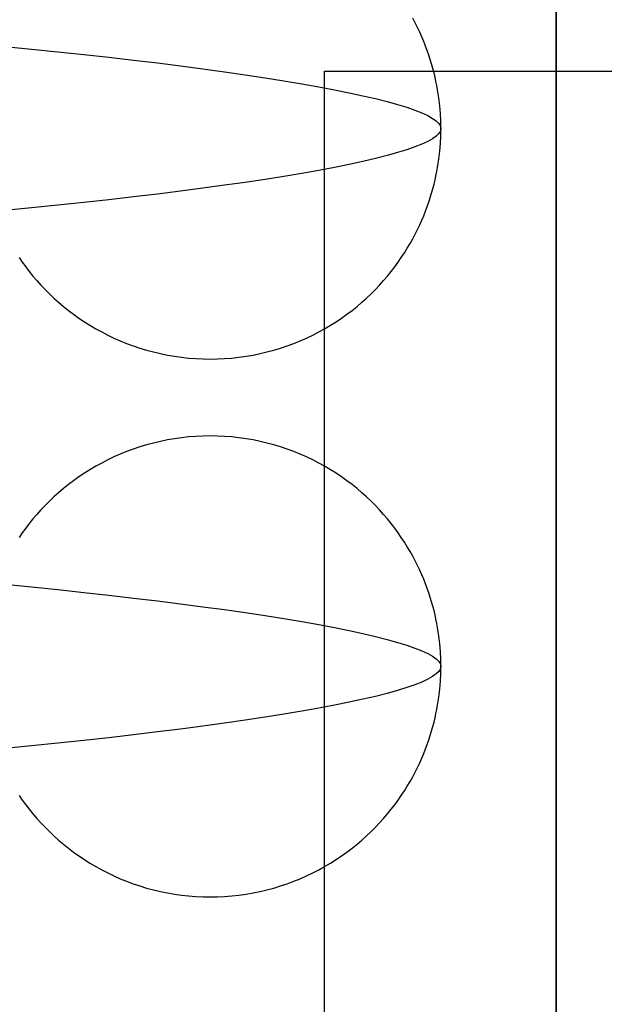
# Model space of a CAD drawing. Header units: millimetres. Extents: x -88 to 88, y -12 to 103.
# Tile 194 of 256: x -34.34 to -33.96, y 9.065 to 9.706. Entities that reach past the tile are written whole.
import ezdxf

# ---------------------------------------------------------------- set-up
doc = ezdxf.new("R2010")
doc.units = ezdxf.units.MM
doc.layers.add('Default', color=7, linetype='Continuous', true_color=0x000000)
doc.layers.add('TOP', color=7, linetype='Continuous', true_color=0xc80000)

msp = doc.modelspace()

# ---------------------------------------------------------------- linework, layer by layer
at = {"layer": 'Default', "color": 254, "true_color": 0xcad1ee}
for points in [[(-33.99118, 5.93519), (-33.99118, 18.03519)], [(-33.99118, 18.03519), (-33.99118, 5.93519)], [(-33.99118, 16.23519), (-33.99118, 5.93519)], [(-34.06618, 9.63519), (-34.06625, 9.63995), (-34.06649, 9.64485), (-34.0669, 9.64991), (-34.0675, 9.6551), (-34.06788, 9.65775), (-34.06832, 9.66043), (-34.06881, 9.66315), (-34.06935, 9.66589), (-34.06996, 9.66867), (-34.07063, 9.67148), (-34.07137, 9.67432), (-34.07218, 9.67719), (-34.07305, 9.68008), (-34.074, 9.683), (-34.07502, 9.68594), (-34.07612, 9.6889), (-34.0773, 9.69188), (-34.07857, 9.69488), (-34.07991, 9.69789), (-34.08135, 9.70092), (-34.08287, 9.70395), (-34.08448, 9.70699)], [(-34.34047, 9.55122), (-34.33838, 9.5482), (-34.33618, 9.54519), (-34.33388, 9.5422), (-34.33147, 9.53923), (-34.32896, 9.53629), (-34.32634, 9.53338), (-34.32362, 9.53051), (-34.32079, 9.52769), (-34.31785, 9.5249), (-34.31481, 9.52217), (-34.31166, 9.5195), (-34.3084, 9.51689), (-34.30505, 9.51435), (-34.30159, 9.51188), (-34.29803, 9.50949), (-34.29437, 9.50718), (-34.29061, 9.50496), (-34.28677, 9.50283), (-34.28283, 9.50081), (-34.27881, 9.49889), (-34.2747, 9.49707), (-34.27052, 9.49538), (-34.26626, 9.4938), (-34.26194, 9.49234), (-34.25755, 9.491), (-34.2531, 9.4898), (-34.2486, 9.48873), (-34.24406, 9.4878), (-34.23947, 9.48701), (-34.23485, 9.48635), (-34.23021, 9.48585), (-34.22554, 9.48548), (-34.22086, 9.48526), (-34.21618, 9.48519), (-34.21149, 9.48526), (-34.20681, 9.48548), (-34.20215, 9.48585), (-34.1975, 9.48635), (-34.19288, 9.48701), (-34.1883, 9.4878), (-34.18375, 9.48873), (-34.17925, 9.4898), (-34.17481, 9.491), (-34.17042, 9.49234), (-34.16609, 9.4938), (-34.16184, 9.49538), (-34.15765, 9.49707), (-34.15355, 9.49889), (-34.14953, 9.50081), (-34.14559, 9.50283), (-34.14174, 9.50496), (-34.13799, 9.50718), (-34.13433, 9.50949), (-34.13077, 9.51188), (-34.12731, 9.51435), (-34.12395, 9.51689), (-34.1207, 9.5195), (-34.11755, 9.52217), (-34.1145, 9.5249), (-34.11157, 9.52769), (-34.10874, 9.53051), (-34.10601, 9.53338), (-34.1034, 9.53629), (-34.10089, 9.53923), (-34.09848, 9.5422), (-34.09618, 9.54519), (-34.09398, 9.5482), (-34.09188, 9.55122), (-34.08989, 9.55425), (-34.08799, 9.55729), (-34.08619, 9.56034), (-34.08448, 9.56338), (-34.08287, 9.56642), (-34.08135, 9.56946), (-34.07991, 9.57248), (-34.07857, 9.57549), (-34.0773, 9.57849), (-34.07612, 9.58147), (-34.07502, 9.58444), (-34.074, 9.58738), (-34.07305, 9.59029), (-34.07218, 9.59319), (-34.07137, 9.59605), (-34.07063, 9.59889), (-34.06996, 9.6017), (-34.06935, 9.60448), (-34.06881, 9.60723), (-34.06832, 9.60994), (-34.06788, 9.61263), (-34.0675, 9.61528), (-34.0669, 9.62047), (-34.06649, 9.62552), (-34.06625, 9.63043), (-34.06618, 9.63519)], [(-34.06618, 9.28519), (-34.06625, 9.28995), (-34.06649, 9.29485), (-34.0669, 9.29991), (-34.0675, 9.3051), (-34.06788, 9.30775), (-34.06832, 9.31043), (-34.06881, 9.31315), (-34.06935, 9.31589), (-34.06996, 9.31867), (-34.07063, 9.32148), (-34.07137, 9.32432), (-34.07218, 9.32719), (-34.07305, 9.33008), (-34.074, 9.333), (-34.07502, 9.33594), (-34.07612, 9.3389), (-34.0773, 9.34188), (-34.07857, 9.34488), (-34.07991, 9.34789), (-34.08135, 9.35092), (-34.08287, 9.35395), (-34.08448, 9.35699), (-34.08619, 9.36004), (-34.08799, 9.36308), (-34.08989, 9.36612), (-34.09188, 9.36916), (-34.09398, 9.37218), (-34.09618, 9.37519), (-34.09848, 9.37818), (-34.10089, 9.38114), (-34.1034, 9.38408), (-34.10601, 9.38699), (-34.10874, 9.38986), (-34.11157, 9.39269), (-34.1145, 9.39547), (-34.11755, 9.3982), (-34.1207, 9.40087), (-34.12395, 9.40348), (-34.12731, 9.40603), (-34.13077, 9.4085), (-34.13433, 9.41089), (-34.13799, 9.4132), (-34.14174, 9.41542), (-34.14559, 9.41754), (-34.14953, 9.41957), (-34.15355, 9.42149), (-34.15765, 9.4233), (-34.16184, 9.425), (-34.16609, 9.42658), (-34.17042, 9.42804), (-34.17481, 9.42937), (-34.17925, 9.43057), (-34.18375, 9.43164), (-34.1883, 9.43257), (-34.19288, 9.43337), (-34.1975, 9.43402), (-34.20215, 9.43453), (-34.20681, 9.43489), (-34.21149, 9.43511), (-34.21618, 9.43519), (-34.22086, 9.43511), (-34.22554, 9.43489), (-34.23021, 9.43453), (-34.23485, 9.43402), (-34.23947, 9.43337), (-34.24406, 9.43257), (-34.2486, 9.43164), (-34.2531, 9.43057), (-34.25755, 9.42937), (-34.26194, 9.42804), (-34.26626, 9.42658), (-34.27052, 9.425), (-34.2747, 9.4233), (-34.27881, 9.42149), (-34.28283, 9.41957), (-34.28677, 9.41754), (-34.29061, 9.41542), (-34.29437, 9.4132), (-34.29803, 9.41089), (-34.30159, 9.4085), (-34.30505, 9.40603), (-34.3084, 9.40348), (-34.31166, 9.40087), (-34.31481, 9.3982), (-34.31785, 9.39547), (-34.32079, 9.39269), (-34.32362, 9.38986), (-34.32634, 9.38699), (-34.32896, 9.38408), (-34.33147, 9.38114), (-34.33388, 9.37818), (-34.33618, 9.37519), (-34.33838, 9.37218), (-34.34047, 9.36916)], [(-34.34047, 9.20122), (-34.33838, 9.1982), (-34.33618, 9.19519), (-34.33388, 9.1922), (-34.33147, 9.18923), (-34.32896, 9.18629), (-34.32634, 9.18338), (-34.32362, 9.18051), (-34.32079, 9.17769), (-34.31785, 9.1749), (-34.31481, 9.17217), (-34.31166, 9.1695), (-34.3084, 9.16689), (-34.30505, 9.16435), (-34.30159, 9.16188), (-34.29803, 9.15949), (-34.29437, 9.15718), (-34.29061, 9.15496), (-34.28677, 9.15283), (-34.28283, 9.15081), (-34.27881, 9.14889), (-34.2747, 9.14707), (-34.27052, 9.14538), (-34.26626, 9.1438), (-34.26194, 9.14234), (-34.25755, 9.141), (-34.2531, 9.1398), (-34.2486, 9.13873), (-34.24406, 9.1378), (-34.23947, 9.13701), (-34.23485, 9.13635), (-34.23021, 9.13585), (-34.22554, 9.13548), (-34.22086, 9.13526), (-34.21618, 9.13519), (-34.21149, 9.13526), (-34.20681, 9.13548), (-34.20215, 9.13585), (-34.1975, 9.13635), (-34.19288, 9.13701), (-34.1883, 9.1378), (-34.18375, 9.13873), (-34.17925, 9.1398), (-34.17481, 9.141), (-34.17042, 9.14234), (-34.16609, 9.1438), (-34.16184, 9.14538), (-34.15765, 9.14707), (-34.15355, 9.14889), (-34.14953, 9.15081), (-34.14559, 9.15283), (-34.14174, 9.15496), (-34.13799, 9.15718), (-34.13433, 9.15949), (-34.13077, 9.16188), (-34.12731, 9.16435), (-34.12395, 9.16689), (-34.1207, 9.1695), (-34.11755, 9.17217), (-34.1145, 9.1749), (-34.11157, 9.17769), (-34.10874, 9.18051), (-34.10601, 9.18338), (-34.1034, 9.18629), (-34.10089, 9.18923), (-34.09848, 9.1922), (-34.09618, 9.19519), (-34.09398, 9.1982), (-34.09188, 9.20122), (-34.08989, 9.20425), (-34.08799, 9.20729), (-34.08619, 9.21034), (-34.08448, 9.21338), (-34.08287, 9.21642), (-34.08135, 9.21946), (-34.07991, 9.22248), (-34.07857, 9.22549), (-34.0773, 9.22849), (-34.07612, 9.23147), (-34.07502, 9.23444), (-34.074, 9.23738), (-34.07305, 9.24029), (-34.07218, 9.24319), (-34.07137, 9.24605), (-34.07063, 9.24889), (-34.06996, 9.2517), (-34.06935, 9.25448), (-34.06881, 9.25723), (-34.06832, 9.25994), (-34.06788, 9.26263), (-34.0675, 9.26528), (-34.0669, 9.27047), (-34.06649, 9.27552), (-34.06625, 9.28043), (-34.06618, 9.28519)]]:
    msp.add_lwpolyline(points, dxfattribs=at)
for points in [[(-34.34982, 9.6886, -4.64997), (-34.33237, 9.68689, -4.63713), (-34.31524, 9.68514, -4.62365), (-34.29846, 9.68336, -4.60954), (-34.28205, 9.68155, -4.59481), (-34.26606, 9.67971, -4.57947), (-34.25051, 9.67785, -4.56355), (-34.23544, 9.67596, -4.54706), (-34.22087, 9.67406, -4.53002), (-34.20684, 9.67214, -4.51246), (-34.19338, 9.6702, -4.49439), (-34.1805, 9.66826, -4.47586), (-34.16823, 9.66631, -4.45689), (-34.15661, 9.66436, -4.4375), (-34.14563, 9.6624, -4.41774), (-34.13533, 9.66045, -4.39763), (-34.12572, 9.65851, -4.37721), (-34.11681, 9.65657, -4.35652), (-34.10862, 9.65465, -4.33559), (-34.10115, 9.65275, -4.31445), (-34.0944, 9.65086, -4.29316), (-34.08838, 9.649, -4.27173), (-34.0831, 9.64716, -4.25021), (-34.07854, 9.64535, -4.22864), (-34.07471, 9.64357, -4.20705), (-34.07161, 9.64182, -4.18547), (-34.06921, 9.64011, -4.16395), (-34.06751, 9.63843, -4.1425), (-34.06651, 9.63679, -4.12118), (-34.06617, 9.63519, -4.1), (-34.06651, 9.63359, -4.07883), (-34.06751, 9.63195, -4.0575), (-34.06921, 9.63027, -4.03606), (-34.07161, 9.62856, -4.01454), (-34.07471, 9.62681, -3.99296), (-34.07854, 9.62503, -3.97137), (-34.0831, 9.62322, -3.9498), (-34.08838, 9.62138, -3.92828), (-34.0944, 9.61951, -3.90685), (-34.10115, 9.61763, -3.88555), (-34.10862, 9.61572, -3.86442), (-34.11681, 9.6138, -3.84349), (-34.12572, 9.61187, -3.82279), (-34.13533, 9.60992, -3.80237), (-34.14563, 9.60797, -3.78227), (-34.15661, 9.60602, -3.7625), (-34.16823, 9.60407, -3.74312), (-34.1805, 9.60212, -3.72415), (-34.19338, 9.60018, -3.70561), (-34.20684, 9.59824, -3.68755), (-34.22087, 9.59632, -3.66999), (-34.23544, 9.59442, -3.65295), (-34.25051, 9.59253, -3.63646), (-34.26606, 9.59067, -3.62053), (-34.28205, 9.58883, -3.6052), (-34.29846, 9.58702, -3.59047), (-34.31524, 9.58524, -3.57635), (-34.33237, 9.58349, -3.56287), (-34.34982, 9.58177, -3.55004)], [(-34.34982, 9.33861, -4.64997), (-34.33237, 9.33689, -4.63713), (-34.31524, 9.33514, -4.62365), (-34.29846, 9.33336, -4.60954), (-34.28205, 9.33155, -4.59481), (-34.26606, 9.32971, -4.57947), (-34.25051, 9.32785, -4.56355), (-34.23544, 9.32596, -4.54706), (-34.22087, 9.32406, -4.53002), (-34.20684, 9.32214, -4.51246), (-34.19338, 9.3202, -4.49439), (-34.1805, 9.31826, -4.47586), (-34.16823, 9.31631, -4.45689), (-34.15661, 9.31436, -4.4375), (-34.14563, 9.3124, -4.41774), (-34.13533, 9.31045, -4.39763), (-34.12572, 9.30851, -4.37721), (-34.11681, 9.30657, -4.35652), (-34.10862, 9.30465, -4.33559), (-34.10115, 9.30275, -4.31445), (-34.0944, 9.30086, -4.29316), (-34.08838, 9.299, -4.27173), (-34.0831, 9.29716, -4.25021), (-34.07854, 9.29535, -4.22864), (-34.07471, 9.29357, -4.20705), (-34.07161, 9.29182, -4.18547), (-34.06921, 9.29011, -4.16395), (-34.06751, 9.28843, -4.1425), (-34.06651, 9.28679, -4.12118), (-34.06617, 9.28519, -4.1), (-34.06651, 9.28359, -4.07883), (-34.06751, 9.28195, -4.0575), (-34.06921, 9.28027, -4.03606), (-34.07161, 9.27856, -4.01454), (-34.07471, 9.27681, -3.99296), (-34.07854, 9.27503, -3.97137), (-34.0831, 9.27322, -3.9498), (-34.08838, 9.27138, -3.92828), (-34.0944, 9.26951, -3.90685), (-34.10115, 9.26763, -3.88555), (-34.10862, 9.26572, -3.86442), (-34.11681, 9.2638, -3.84349), (-34.12572, 9.26187, -3.82279), (-34.13533, 9.25992, -3.80237), (-34.14563, 9.25797, -3.78227), (-34.15661, 9.25602, -3.7625), (-34.16823, 9.25407, -3.74312), (-34.1805, 9.25212, -3.72415), (-34.19338, 9.25018, -3.70561), (-34.20684, 9.24824, -3.68755), (-34.22087, 9.24632, -3.66999), (-34.23544, 9.24442, -3.65295), (-34.25051, 9.24253, -3.63646), (-34.26606, 9.24067, -3.62053), (-34.28205, 9.23883, -3.6052), (-34.29846, 9.23702, -3.59047), (-34.31524, 9.23524, -3.57635), (-34.33237, 9.23349, -3.56287), (-34.34982, 9.23177, -3.55004)]]:
    msp.add_polyline3d(points, dxfattribs=at)
at = {"layer": 'TOP', "color": 254, "true_color": 0xcad1ee, "extrusion": (1, -1.1508e-15, 3.04567e-08)}
msp.add_lwpolyline([(9.67263, 13.56659), (9.67263, 13.26635)], dxfattribs=at)
at = {"layer": 'TOP', "color": 254, "true_color": 0xcad1ee, "extrusion": (-6.85187e-08, 1, -1.18842e-09)}
msp.add_lwpolyline([(34.1418, 13.26635), (33.25029, 13.28181)], dxfattribs=at)
at = {"layer": 'TOP', "color": 254, "true_color": 0xcad1ee, "extrusion": (-5.23062e-08, 1, -9.07084e-10)}
msp.add_lwpolyline([(34.1418, 13.56659), (33.25029, 13.58205)], dxfattribs=at)
at = {"layer": 'TOP', "color": 254, "true_color": 0xcad1ee, "extrusion": (1, 0, 0)}
for points in [[(7.61797, 13.19335), (9.67263, 13.26635)], [(7.61797, 13.49359), (9.67263, 13.56659)]]:
    msp.add_lwpolyline(points, dxfattribs=at)
at = {"layer": 'TOP', "color": 254, "true_color": 0xcad1ee}
for points in [[(-34.1418, 9.67263), (-33.25029, 9.67263)], [(-34.1418, 7.61797), (-34.1418, 9.67263)]]:
    msp.add_lwpolyline(points, dxfattribs=at)

doc.saveas('drawing.dxf')
